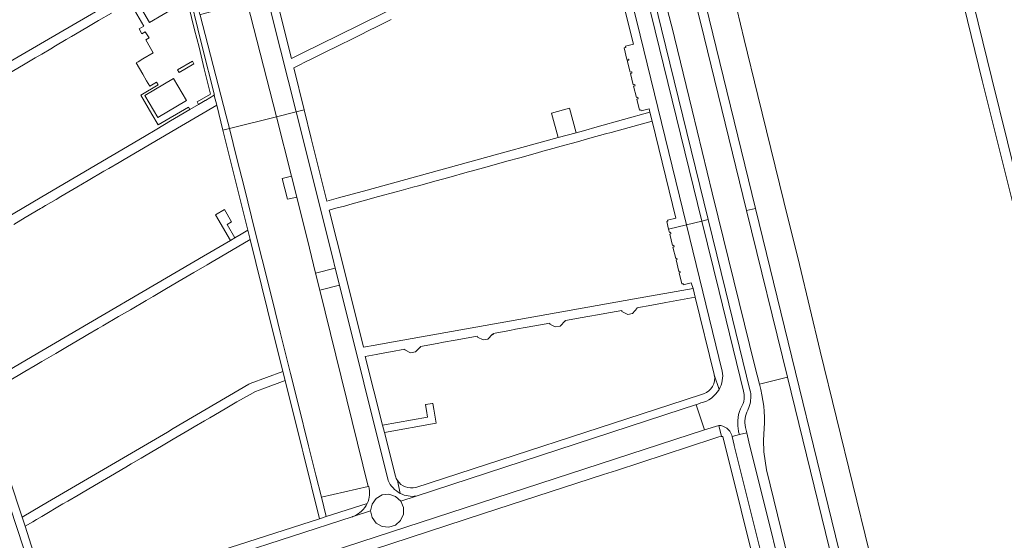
# Model space of a CAD drawing. Extents: x 152048 to 156914, y 461460 to 468786.
# Tile 130 of 256: x 155995 to 156221, y 463615 to 463735. Entities that reach past the tile are written whole.
import ezdxf

# ---------------------------------------------------------------- set-up
doc = ezdxf.new("R2010")
doc.units = 0
doc.header["$LTSCALE"] = 0.75
for name, color, linetype, lineweight in [('B-RO-VH-VERHARDING_ASFALT-GV', 251, 'CONTINUOUS', 18), ('B-RO-VH-VERHARDING_BETONSTRAATSTEEN-GV', 251, 'CONTINUOUS', 18), ('B-RO-VH-VERHARDING_HALFVERHARDING_GRIND-GV', 251, 'CONTINUOUS', 18), ('B-RO-VH-VERHARDING_TEGEL-GV', 251, 'CONTINUOUS', 18), ('B-RO-VH-VERHARDING_TEGEL_RUBBER-GV', 251, 'CONTINUOUS', 18)]:
    doc.layers.add(name, color=color, linetype=linetype, lineweight=lineweight)

msp = doc.modelspace()

# ---------------------------------------------------------------- linework, layer by layer
at = {"layer": 'B-RO-VH-VERHARDING_ASFALT-GV'}
for points in [[(156171.4, 463904.601), (156171.865, 463903.124), (156178.236, 463875.338), (156184.162, 463849.959), (156191.977, 463817.851), (156192.13, 463817.222), (156197.442, 463795.528), (156205.633, 463761.689), (156209.693, 463744.868), (156215.576, 463720.659), (156219.254, 463705.995)], [(156163.591, 463691.342), (156186.915, 463595.883), (156187.466, 463593.553), (156187.69, 463592.592), (156194.316, 463594.136), (156194.196, 463594.662), (156193.435, 463597.379), (156178.452, 463658.545), (156173.676, 463678.451), (156170.117, 463692.898), (156164.119, 463717.245), (156161.008, 463730.107), (156159.372, 463737.086), (156154.45, 463756.952), (156148.342, 463781.911), (156141.823, 463780.512)], [(156142.104, 463779.366), (156152.969, 463734.793), (156163.591, 463691.342)], [(156141.713, 463743.645), (156144.249, 463733.635), (156144.323, 463733.391), (156149.105, 463713.854), (156153.659, 463694.922), (156155.041, 463689.306), (156163.446, 463655.146), (156164.5, 463651.039), (156170.957, 463652.62), (156161.591, 463690.866), (156151.013, 463734.069), (156147.11, 463749.566)], [(156219.254, 463705.995), (156222.395, 463693.473), (156228.75, 463668.244), (156237.136, 463634.73), (156243.313, 463609.69), (156243.407, 463609.696), (156245.583, 463609.829), (156245.746, 463609.839), (156239.249, 463635.297), (156230.737, 463668.919), (156224.468, 463694.159), (156221.387, 463706.576), (156217.782, 463721.106), (156212.573, 463742.367)], [(155992.68, 463603.461), (156000, 463581.044), (156022.433, 463512.401), (156022.925, 463510.828), (156028.636, 463512.693), (156028.508, 463513.081), (156004.532, 463586.622), (156004.496, 463586.736), (156003.062, 463591.146), (156001.378, 463590.622), (155999.631, 463590.875), (155998.16, 463591.857), (155997.262, 463593.373), (155997.102, 463595.133), (155997.711, 463596.791), (155998.978, 463598.022), (156000.649, 463598.586), (155999.32, 463602.688), (155995.782, 463613.453), (155975.768, 463674.366)], [(156079.373, 463628.917), (156068.246, 463673.718), (156063.736, 463672.587), (156074.852, 463627.504), (156074.982, 463627.533)], [(156176.017, 463590.803), (156176.243, 463589.825), (156185.79, 463592.089), (156185.546, 463593.087), (156184.964, 463595.419), (156170.957, 463652.62), (156164.5, 463651.039)], [(156045.68, 463605.906), (156151.915, 463640.487), (156150.026, 463646.296), (156149.888, 463646.245), (156146.815, 463645.246), (156085.847, 463625.323), (156082.28, 463624.169), (156082.902, 463622.729), (156082.893, 463621.155), (156082.244, 463619.724), (156081.071, 463618.675), (156079.573, 463618.195), (156078.009, 463618.355), (156076.649, 463619.142), (156075.72, 463620.409), (156075.382, 463621.946), (156071.401, 463620.668), (156071.305, 463620.637)], [(156165.625, 463640.848), (156165.47, 463638.115), (156165.505, 463635.469), (156166.161, 463631.331), (156175.444, 463593.169), (156176.017, 463590.803)], [(156071.401, 463620.668), (156075.382, 463621.946), (156075.702, 463623.502), (156076.636, 463624.791), (156078.013, 463625.586), (156079.596, 463625.746), (156081.107, 463625.244), (156082.28, 463624.169), (156085.847, 463625.323)], [(156071.122, 463620.569), (156043.804, 463611.684), (156036.807, 463609.407), (156006.014, 463599.303)]]:
    msp.add_lwpolyline(points, dxfattribs=at)
for points in [[(156047.08, 463738.579), (156047.099, 463738.583), (156053.831, 463712.373), (156058.293, 463713.491), (156052.909, 463734.974), (156050.653, 463744.089), (156045.976, 463743.022)], [(156067.282, 463677.6), (156066.712, 463679.899), (156058.293, 463713.491), (156053.831, 463712.373), (156057.237, 463698.734), (156058.435, 463693.938), (156061.36, 463682.226), (156062.779, 463676.471)], [(156062.779, 463676.471), (156063.736, 463672.587), (156068.246, 463673.718), (156067.282, 463677.6)]]:
    msp.add_lwpolyline(points, close=True, dxfattribs=at)
for points in [[(156164.5, 463651.039, -0.0837103), (156165.625, 463640.848)], [(156082.18, 463625.936, -0.1731266), (156079.373, 463628.917)], [(156074.982, 463627.533, -0.1726161), (156074.603, 463623.646)], [(156085.847, 463625.323, -0.1562237), (156082.18, 463625.936)], [(156074.603, 463623.646, -0.1941777), (156071.401, 463620.668)], [(156071.305, 463620.637, -0.034162), (156071.122, 463620.569)]]:
    msp.add_lwpolyline(points, format="xyb", dxfattribs=at)
at = {"layer": 'B-RO-VH-VERHARDING_BETONSTRAATSTEEN-GV'}
for points in [[(156131.703, 463807.071), (156131.822, 463806.642), (156135.797, 463792.338), (156136.372, 463790.249), (156138.003, 463784.245), (156140.546, 463774.764), (156143.289, 463764.441), (156144.639, 463759.286), (156145.886, 463754.429), (156147.11, 463749.566), (156151.013, 463734.069), (156161.591, 463690.866), (156163.591, 463691.342), (156152.969, 463734.793), (156142.104, 463779.366)], [(156121.991, 463804.382), (156123.102, 463800.458), (156127.449, 463784.729), (156129.062, 463778.724), (156130.293, 463774.009), (156131.502, 463769.284), (156140.64, 463732.08), (156151.298, 463688.418), (156152.759, 463688.764), (156142.1, 463732.438), (156135.306, 463760.17)], [(156160.818, 463646.542), (156160.938, 463647.013), (156161.031, 463647.662), (156161.045, 463648.16), (156161.018, 463648.622), (156160.889, 463649.36), (156155.249, 463672.244), (156151.298, 463688.418), (156147.813, 463687.586), (156156.01, 463653.993)], [(156162.345, 463649.718), (156156.704, 463672.602), (156152.759, 463688.764), (156151.298, 463688.418), (156155.249, 463672.244), (156160.889, 463649.36), (156161.018, 463648.622), (156161.045, 463648.16), (156161.031, 463647.662), (156160.938, 463647.013), (156160.818, 463646.542)], [(156151.069, 463646.681), (156150.026, 463646.296), (156151.915, 463640.487), (156155.182, 463641.55)], [(156161.822, 463645.063), (156162.191, 463645.905)], [(156159.743, 463640.079), (156159.928, 463639.448), (156161.598, 463639.861), (156161.292, 463641.097)], [(156158.163, 463639.327), (156158.236, 463639.03), (156159.928, 463639.448), (156159.743, 463640.079)]]:
    msp.add_lwpolyline(points, dxfattribs=at)
for points in [[(156118.396, 463803.389), (156119.58, 463799.197), (156122.653, 463788.14), (156126.82, 463773.221), (156137.2, 463731.086), (156147.813, 463687.586), (156151.298, 463688.418), (156140.64, 463732.08), (156131.502, 463769.284), (156130.293, 463774.009), (156129.062, 463778.724), (156127.449, 463784.729), (156123.102, 463800.458), (156121.991, 463804.382), (156118.533, 463803.427)], [(156043.018, 463709.671), (156053.831, 463712.373), (156047.099, 463738.583), (156047.08, 463738.579), (156040.14, 463736.81), (156036.37, 463735.86), (156036.262, 463735.833), (156036.312, 463735.637), (156038.049, 463728.878), (156042.286, 463712.599)], [(156063.736, 463672.587), (156062.779, 463676.471), (156061.36, 463682.226), (156058.435, 463693.938), (156056.362, 463693.42), (156055.103, 463698.201), (156057.237, 463698.734), (156053.831, 463712.373), (156043.018, 463709.671), (156044.731, 463702.818), (156046.435, 463695.998), (156048.865, 463686.239), (156050.521, 463679.587), (156052.938, 463669.882), (156054.66, 463662.968), (156057.025, 463653.472), (156058.761, 463646.5), (156061.172, 463636.819), (156062.83, 463630.159), (156064.096, 463625.077), (156074.852, 463627.504)], [(156058.435, 463693.938), (156057.237, 463698.734), (156055.103, 463698.201), (156056.362, 463693.42)], [(156186.915, 463595.883), (156163.591, 463691.342), (156161.591, 463690.866), (156170.957, 463652.62), (156184.964, 463595.419)], [(156075.382, 463621.946), (156075.72, 463620.409), (156076.649, 463619.142), (156078.009, 463618.355), (156079.573, 463618.195), (156081.071, 463618.675), (156082.244, 463619.724), (156082.893, 463621.155), (156082.902, 463622.729), (156082.28, 463624.169), (156081.107, 463625.244), (156079.596, 463625.746), (156078.013, 463625.586), (156076.636, 463624.791), (156075.702, 463623.502)]]:
    msp.add_lwpolyline(points, close=True, dxfattribs=at)
for points in [[(156156.01, 463653.993, -0.1705467), (156155.258, 463649.795)], [(156155.258, 463649.795, -0.2115485), (156151.069, 463646.681)], [(156162.191, 463645.905, 0.1426596), (156162.345, 463649.718)], [(156159.577, 463641.322, -0.1753075), (156160.818, 463646.542)], [(156160.818, 463646.542, 0.1753075), (156159.577, 463641.322)], [(156161.292, 463641.097, -0.1684559), (156161.822, 463645.063)], [(156155.182, 463641.55, -0.3116763), (156158.163, 463639.327)], [(156159.743, 463640.079, -0.0080096), (156159.577, 463641.322)], [(156159.577, 463641.322, 0.0080096), (156159.743, 463640.079)]]:
    msp.add_lwpolyline(points, format="xyb", dxfattribs=at)
at = {"layer": 'B-RO-VH-VERHARDING_HALFVERHARDING_GRIND-GV'}
msp.add_lwpolyline([(156122.5, 463708.704), (156120.965, 463714.297), (156116.818, 463713.159), (156118.353, 463707.565)], close=True, dxfattribs=at)
at = {"layer": 'B-RO-VH-VERHARDING_TEGEL-GV'}
for points in [[(156128.204, 463758.512), (156135.644, 463729.038), (156133.794, 463728.563), (156133.865, 463728.272), (156133.502, 463728.183), (156134.157, 463725.521), (156134.511, 463725.606), (156134.545, 463725.465), (156134.58, 463725.322), (156134.227, 463725.239), (156134.873, 463722.612), (156135.217, 463722.696), (156135.25, 463722.559), (156135.297, 463722.364), (156134.954, 463722.282), (156135.584, 463719.713), (156135.921, 463719.793), (156135.96, 463719.63), (156136.007, 463719.436), (156135.671, 463719.356), (156136.306, 463716.763), (156136.636, 463716.843), (156136.672, 463716.695), (156136.717, 463716.51), (156136.389, 463716.427), (156137.023, 463713.837), (156137.347, 463713.911), (156137.392, 463713.724), (156139.233, 463714.197), (156139.367, 463713.391), (156139.924, 463711.385), (156145.362, 463689.081), (156143.452, 463688.614), (156143.505, 463688.397), (156143.252, 463688.336), (156143.675, 463686.603), (156147.813, 463687.586), (156137.2, 463731.086), (156126.82, 463773.221)], [(156022.67, 463742.591), (156000.6, 463729.59), (155963.049, 463707.772)], [(156088.9, 463741.387), (156067.916, 463731.028), (156059.974, 463727.107), (156057.22, 463725.747), (156054.282, 463737.589)], [(156020.178, 463738.637), (156023.403, 463733.166), (156022.322, 463732.507), (156022.96, 463731.424), (156023.712, 463731.827), (156024.58, 463730.44), (156023.827, 463730.008), (156025.527, 463727.027), (156023.175, 463725.635), (156022.06, 463724.976), (156021.612, 463724.711), (156023.155, 463722.111), (156024.039, 463720.622), (156024.759, 463719.397), (156026.3, 463720.303), (156026.68, 463719.656), (156022.699, 463717.316), (156025.254, 463712.969), (156026.694, 463710.519), (156033.615, 463714.588), (156033.957, 463714.006), (156035.924, 463715.167), (156035.583, 463715.746), (156038.686, 463717.57), (156037.24, 463723.338), (156036.082, 463728.329), (156035.024, 463732.325), (156033.646, 463737.93)], [(156030.944, 463737.685), (156024.715, 463734.021), (156021.526, 463739.431)], [(155992.287, 463722.209), (155995.813, 463724.284), (155998.518, 463725.879), (156000, 463726.757), (156002.049, 463727.964), (156003.181, 463728.631), (156005.623, 463730.069), (156006.793, 463730.759), (156010.296, 463732.822), (156013.007, 463734.419), (156015.944, 463736.148)], [(156052.909, 463734.974), (156058.293, 463713.491), (156058.32, 463713.498), (156060.143, 463713.953), (156057.752, 463723.592), (156058.856, 463724.138), (156060.62, 463725.012), (156061.779, 463725.585), (156065.085, 463727.221), (156067.784, 463728.557), (156071.555, 463730.423), (156072.761, 463731.02), (156075.303, 463732.277), (156076.39, 463732.815), (156080.111, 463734.663)], [(155993.58, 463687.671), (155996.214, 463689.225), (155999.737, 463691.305), (156000, 463691.46), (156000.863, 463691.969), (156003.261, 463693.384), (156004.37, 463694.038), (156008.043, 463696.204), (156010.667, 463697.746), (156014.242, 463699.849), (156015.351, 463700.501), (156017.711, 463701.889), (156018.864, 463702.567), (156022.404, 463704.649), (156032.007, 463710.295), (156040.091, 463715.05), (156039.55, 463717.208), (156039.524, 463717.31), (156037.516, 463716.108), (156037.476, 463716.084), (156035.924, 463715.167), (156033.957, 463714.006), (156030.45, 463711.935), (156029.522, 463711.388), (156026.398, 463709.543), (156023.53, 463707.849), (156000, 463693.956), (155982.695, 463683.77)], [(156060.143, 463713.953), (156058.32, 463713.498), (156058.293, 463713.491), (156066.712, 463679.899), (156067.282, 463677.6), (156068.246, 463673.718), (156079.373, 463628.917)], [(156081.067, 463629.899), (156078.541, 463639.939), (156078.118, 463641.621), (156074.157, 463657.369), (156076.632, 463657.816), (156078.633, 463658.177), (156079.972, 463658.419), (156083.242, 463659.009), (156083.243, 463658.848), (156084.555, 463658.175), (156085.691, 463658.392), (156086.754, 463659.473), (156086.832, 463659.408), (156086.782, 463659.649), (156090.673, 463660.351), (156092.069, 463660.604), (156094.736, 463661.085), (156096.035, 463661.32), (156099.822, 463662.004), (156099.865, 463661.766), (156101.172, 463661.164), (156102.248, 463661.352), (156103.341, 463662.463), (156103.515, 463662.322), (156103.465, 463662.662), (156107.281, 463663.351), (156108.604, 463663.586), (156111.238, 463664.053), (156112.566, 463664.289), (156116.441, 463664.976), (156116.443, 463664.768), (156117.698, 463664.125), (156118.833, 463664.282), (156119.959, 463665.542), (156120.037, 463665.443), (156120.03, 463665.609), (156123.883, 463666.289), (156125.183, 463666.521), (156127.867, 463667.001), (156129.114, 463667.224), (156132.995, 463667.918), (156133.001, 463667.698), (156134.313, 463667.025), (156135.449, 463667.242), (156136.485, 463668.412), (156136.432, 463668.536), (156139.841, 463669.148), (156141.1, 463669.374), (156143.092, 463669.732), (156149.756, 463670.93), (156149.317, 463672.934), (156135.88, 463670.548), (156107.225, 463665.459), (156079.366, 463660.512), (156076.405, 463659.986), (156073.74, 463659.513), (156069.361, 463676.972), (156065.861, 463690.925), (156067.438, 463691.356), (156069.362, 463691.882), (156070.597, 463692.22), (156074.198, 463693.206), (156077.205, 463694.028), (156081.225, 463695.128), (156082.421, 463695.455), (156085.041, 463696.172), (156086.342, 463696.528), (156090.374, 463697.636), (156093.326, 463698.444), (156093.323, 463698.454), (156097.481, 463699.608), (156098.726, 463699.953), (156101.288, 463700.664), (156102.607, 463701.03), (156106.633, 463702.147), (156109.577, 463702.964), (156113.636, 463704.09), (156114.889, 463704.438), (156117.495, 463705.161), (156118.748, 463705.509), (156122.774, 463706.626), (156125.635, 463707.42), (156129.244, 463708.421), (156130.511, 463708.773), (156132.45, 463709.311), (156139.924, 463711.385), (156139.367, 463713.391), (156127.317, 463710.038), (156124.162, 463709.16), (156122.5, 463708.704), (156118.353, 463707.565), (156099.469, 463702.382), (156074.592, 463695.553), (156068.036, 463693.753), (156065.337, 463693.012), (156061.773, 463707.382), (156060.143, 463713.953)], [(156156.01, 463653.993), (156147.813, 463687.586), (156143.675, 463686.603), (156143.873, 463685.79), (156144.126, 463685.855), (156144.17, 463685.674), (156144.22, 463685.471), (156143.967, 463685.407), (156144.603, 463682.798), (156144.859, 463682.859), (156144.893, 463682.721), (156144.945, 463682.507), (156144.689, 463682.446), (156145.33, 463679.82), (156145.587, 463679.879), (156145.619, 463679.748), (156145.659, 463679.582), (156145.403, 463679.522), (156146.048, 463676.88), (156146.304, 463676.943), (156146.336, 463676.811), (156146.38, 463676.633), (156146.123, 463676.572), (156146.75, 463674.004), (156147.008, 463674.065), (156147.072, 463673.803), (156148.892, 463674.262), (156149.317, 463672.934), (156149.756, 463670.93), (156154.156, 463653.188), (156154.161, 463653.167), (156155.258, 463649.795)], [(155988.945, 463649.728), (155994.947, 463653.238), (155996.114, 463653.92), (155998.451, 463655.287), (155999.593, 463655.955), (156000, 463656.193), (156003.208, 463658.07), (156005.917, 463659.658), (156009.384, 463661.692), (156010.533, 463662.366), (156012.935, 463663.773), (156014.019, 463664.408), (156017.608, 463666.507), (156020.309, 463668.09), (156020.311, 463668.095), (156023.899, 463670.198), (156025.512, 463671.142), (156027.441, 463672.272), (156028.569, 463672.933), (156032.14, 463675.022), (156034.837, 463676.602), (156037.939, 463678.42), (156039.093, 463679.096), (156040.911, 463680.161), (156047.795, 463684.192), (156047.263, 463686.353), (156045.7, 463685.438), (156044.284, 463684.608), (156043.251, 463684.003), (156037.075, 463680.384), (156000, 463658.66), (155992.612, 463654.324)], [(155975.768, 463674.366), (155995.782, 463613.453), (155999.32, 463602.688)], [(156155.258, 463649.795), (156154.161, 463653.167)], [(156151.708, 463648.774), (156147.253, 463647.324), (156085.75, 463627.31)], [(156085.847, 463625.323), (156146.815, 463645.246), (156149.888, 463646.245), (156150.026, 463646.296), (156151.069, 463646.681)], [(156151.915, 463640.487), (156045.68, 463605.906), (156008.123, 463593.68)], [(156008.222, 463591.011), (156008.686, 463591.202), (156012.882, 463592.562), (156046.295, 463603.389), (156046.476, 463603.449), (156049.223, 463604.338), (156063.105, 463608.836), (156068.662, 463610.658), (156070.284, 463611.19), (156073.179, 463612.139), (156080.034, 463614.386), (156101.239, 463621.333), (156128.806, 463630.266), (156131.733, 463631.221), (156154.099, 463638.52), (156155.243, 463638.894), (156155.796, 463639.003), (156155.182, 463641.55), (156151.915, 463640.487)], [(156155.182, 463641.55), (156155.796, 463639.003)], [(156156.155, 463639.01), (156168.728, 463588.318), (156166.703, 463583.605), (156165.855, 463581.632), (156164.608, 463582.18), (156164.42, 463582.263), (156163.442, 463580.096), (156163.809, 463579.923), (156164.665, 463580.157), (156165.089, 463579.976), (156156.37, 463576.326), (156153.967, 463568.88), (156150.637, 463567.241), (156150.539, 463567.193), (156148.375, 463566.138), (156139.815, 463561.966), (156126.609, 463555.529)], [(156170.309, 463590.096), (156168.715, 463596.818), (156158.762, 463636.913), (156158.738, 463637.001), (156158.236, 463639.03), (156158.163, 463639.327)], [(156175.685, 463587.567), (156176.631, 463587.736), (156176.243, 463589.825), (156174.159, 463589.346), (156173.893, 463590.324), (156173.283, 463592.66), (156162.122, 463637.746), (156161.598, 463639.861), (156159.928, 463639.448), (156158.236, 463639.03), (156158.738, 463637.001), (156158.762, 463636.913), (156168.715, 463596.818), (156170.309, 463590.096)], [(156002.302, 463599.715), (156000.74, 463604.446), (156000.722, 463604.501), (156000.719, 463604.509), (156000, 463606.689), (155998.843, 463610.198), (155997.887, 463613.114), (155997.586, 463614.035), (155996.156, 463618.403), (155995.474, 463620.5), (155992.572, 463629.265)], [(156082.18, 463625.936), (156081.526, 463628.915)], [(156081.526, 463628.915), (156082.18, 463625.936)], [(156074.603, 463623.646), (156065.196, 463620.66)], [(156006.014, 463599.303), (156036.807, 463609.407), (156043.804, 463611.684), (156071.122, 463620.569)], [(156065.196, 463620.66), (156063.637, 463620.124), (156043.204, 463613.536), (156033.37, 463610.366), (156013.704, 463603.927), (156006.956, 463601.718), (156006.522, 463601.576)], [(156071.305, 463620.637), (156071.401, 463620.668)]]:
    msp.add_lwpolyline(points, dxfattribs=at)
for points in [[(156040.091, 463715.05), (156041.528, 463709.298), (156043.018, 463709.671), (156042.286, 463712.599), (156038.049, 463728.878), (156036.312, 463735.637), (156036.262, 463735.833), (156034.514, 463742.638), (156032.952, 463748.739), (156031.473, 463747.748), (156032.467, 463745.866), (156034.134, 463739.087), (156035.751, 463732.511), (156035.933, 463731.825), (156035.99, 463731.604), (156036.774, 463728.488), (156039.58, 463717.344), (156039.537, 463717.318), (156039.524, 463717.31), (156039.55, 463717.208)], [(156034.518, 463725.134), (156034.887, 463724.481), (156031.525, 463722.505), (156031.145, 463723.151)], [(156030.202, 463721.147), (156033.183, 463716.075), (156026.581, 463712.193), (156023.599, 463717.265)], [(156043.018, 463709.671), (156041.528, 463709.298), (156044.127, 463698.9), (156047.263, 463686.353), (156047.795, 463684.192), (156051.774, 463668.047), (156055.262, 463653.894), (156055.769, 463651.834), (156059.653, 463636.179), (156059.893, 463635.213), (156063.637, 463620.124), (156065.196, 463620.66), (156064.096, 463625.077), (156062.83, 463630.159), (156061.172, 463636.819), (156058.761, 463646.5), (156057.025, 463653.472), (156054.66, 463662.968), (156052.938, 463669.882), (156050.521, 463679.587), (156048.865, 463686.239), (156046.435, 463695.998), (156044.731, 463702.818)], [(156044.284, 463684.608), (156042.489, 463687.674), (156043.513, 463688.274), (156041.878, 463691.065), (156039.821, 463689.861), (156043.251, 463684.003)], [(156013.019, 463628.305), (156015.754, 463629.911), (156015.761, 463629.915), (156019.268, 463631.974), (156020.479, 463632.687), (156022.759, 463634.029), (156023.893, 463634.696), (156027.463, 463636.797), (156030.135, 463638.369), (156033.752, 463640.5), (156034.905, 463641.179), (156037.329, 463642.607), (156038.5, 463643.296), (156042.034, 463645.377), (156044.71, 463646.953), (156047.754, 463648.653), (156049.005, 463649.352), (156050.671, 463649.963), (156055.769, 463651.834), (156055.262, 463653.894), (156047.794, 463651.154), (156047.428, 463651.02), (156030.133, 463640.797), (156028.782, 463639.998), (156002.219, 463624.448), (156000, 463623.149), (155995.474, 463620.5), (155996.156, 463618.403), (155997.941, 463619.452), (155998.761, 463619.933), (156000, 463620.66), (156004.853, 463623.51), (156005.959, 463624.159), (156008.324, 463625.548), (156009.486, 463626.231)], [(156088.048, 463646.307), (156087.93, 463646.286), (156088.163, 463644.981), (156088.434, 463643.461), (156078.118, 463641.621), (156078.541, 463639.939), (156090.421, 463642.058), (156090.173, 463643.446), (156089.844, 463645.292), (156089.613, 463646.586), (156089.495, 463646.565)]]:
    msp.add_lwpolyline(points, close=True, dxfattribs=at)
for points in [[(156155.258, 463649.795, 0.1705467), (156156.01, 463653.993)], [(156154.161, 463653.167, -0.3912201), (156151.708, 463648.774)], [(156151.069, 463646.681, 0.2115485), (156155.258, 463649.795)], [(156158.163, 463639.327, 0.3116763), (156155.182, 463641.55)], [(156155.796, 463639.003, -0.0306835), (156156.155, 463639.01)], [(156079.373, 463628.917, 0.1731266), (156082.18, 463625.936)], [(156081.526, 463628.915, -0.0732766), (156081.067, 463629.899)], [(156085.75, 463627.31, -0.3254846), (156081.526, 463628.915)], [(156082.18, 463625.936, 0.1562237), (156085.847, 463625.323)], [(156071.401, 463620.668, 0.1941777), (156074.603, 463623.646)], [(156071.122, 463620.569, 0.034162), (156071.305, 463620.637)]]:
    msp.add_lwpolyline(points, format="xyb", dxfattribs=at)
at = {"layer": 'B-RO-VH-VERHARDING_TEGEL_RUBBER-GV'}
for points in [[(156021.526, 463739.431), (156024.715, 463734.021), (156030.944, 463737.685), (156027.755, 463743.095)], [(156033.183, 463716.075), (156030.202, 463721.147), (156023.599, 463717.265), (156026.581, 463712.193)]]:
    msp.add_lwpolyline(points, close=True, dxfattribs=at)

doc.saveas('drawing.dxf')
